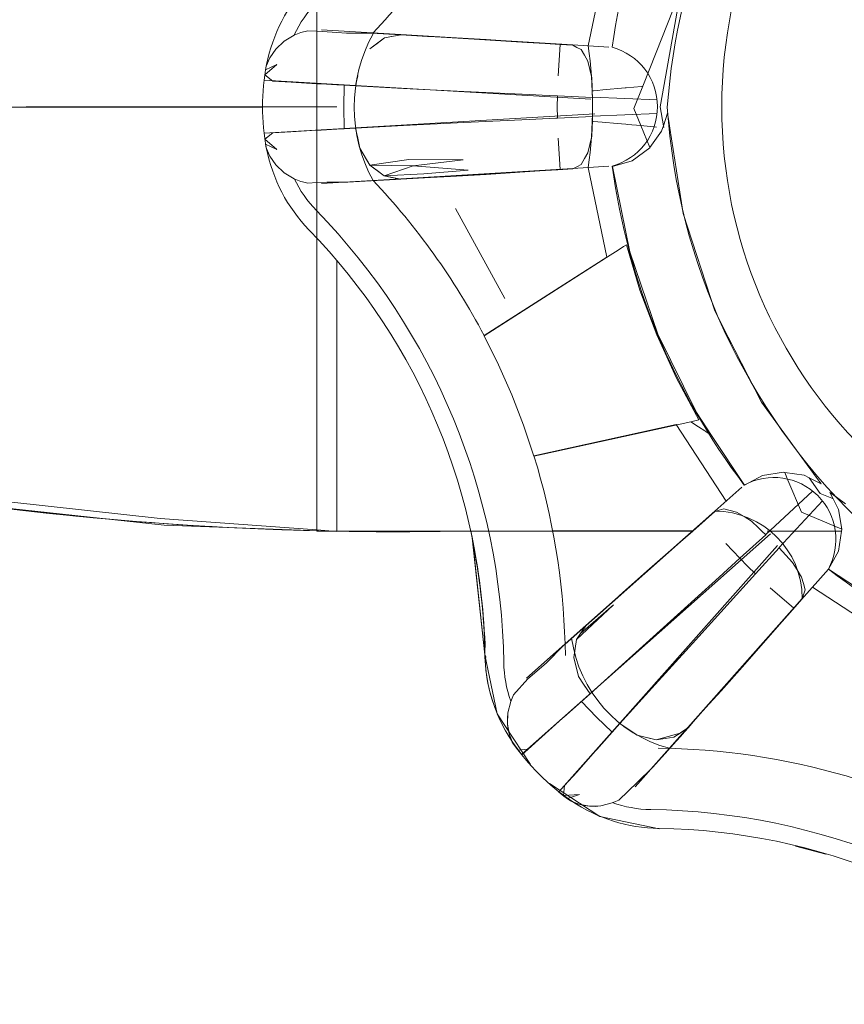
# Model space of a CAD drawing. Header units: millimetres. Extents: x -16331 to -10174, y -4135 to -3584.
# Tile 217 of 256: x -10365.0581 to -10365.017, y -3951.4599 to -3951.4108. Entities that reach past the tile are written whole.
import ezdxf

# ---------------------------------------------------------------- set-up
doc = ezdxf.new("R2010")
doc.units = ezdxf.units.MM
doc.layers.add('IFC-IfcFlowTerminal-Contorno', color=250, linetype='Continuous', lineweight=5)
doc.layers.add('P-SANR-FIXT', color=7, linetype='Continuous')

msp = doc.modelspace()

# ---------------------------------------------------------------- linework, layer by layer
at = {"layer": 'IFC-IfcFlowTerminal-Contorno', "lineweight": 5}
for p, q in [((-10365.04329718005, -3951.409698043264), (-10365.04329718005, -3951.41140618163)), ((-10365.02520006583, -3951.409456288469), (-10365.02601240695, -3951.414052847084)), ((-10365.02555914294, -3951.41032548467), (-10365.02640631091, -3951.412456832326)), ((-10365.04443243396, -3951.411597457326), (-10365.04493414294, -3951.411900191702)), ((-10365.04409551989, -3951.411468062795), (-10365.04443243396, -3951.411597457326)), ((-10365.04375372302, -3951.411385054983), (-10365.04409551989, -3951.411468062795)), ((-10365.04329718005, -3951.411400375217), (-10365.04375372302, -3951.411385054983)), ((-10365.04302618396, -3951.411409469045), (-10365.04329718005, -3951.411400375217)), ((-10365.04329718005, -3951.41140618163), (-10365.04329718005, -3951.414668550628)), ((-10365.04231573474, -3951.411463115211), (-10365.04302618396, -3951.411409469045)), ((-10365.04182989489, -3951.411499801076), (-10365.04231573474, -3951.411463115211)), ((-10365.04059942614, -3951.411494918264), (-10365.04182989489, -3951.411499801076)), ((-10365.04066290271, -3951.412276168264), (-10365.03994268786, -3951.411739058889)), ((-10365.03911871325, -3951.411585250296), (-10365.04059942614, -3951.411494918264)), ((-10365.03994268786, -3951.411739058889), (-10365.04030279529, -3951.412007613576)), ((-10365.03994268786, -3951.411739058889), (-10365.03911871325, -3951.411585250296)), ((-10365.03958135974, -3951.411670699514), (-10365.03994268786, -3951.411739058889)), ((-10365.03920783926, -3951.411601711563), (-10365.03958135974, -3951.411670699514)), ((-10365.03911871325, -3951.411585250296), (-10365.03920783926, -3951.411601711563)), ((-10365.03779573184, -3951.411665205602), (-10365.03911871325, -3951.411585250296)), ((-10365.03873175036, -3951.411604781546), (-10365.0390996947, -3951.411581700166)), ((-10365.03738165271, -3951.411690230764), (-10365.03779573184, -3951.411665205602)), ((-10365.03664190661, -3951.411717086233), (-10365.03779573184, -3951.411665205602)), ((-10365.03520269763, -3951.411819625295), (-10365.03738165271, -3951.411690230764)), ((-10365.03487310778, -3951.411822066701), (-10365.03664190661, -3951.411717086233)), ((-10365.03283697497, -3951.411961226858), (-10365.03520269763, -3951.411819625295)), ((-10365.03294561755, -3951.41194657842), (-10365.03487310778, -3951.411822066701)), ((-10365.04534551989, -3951.412288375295), (-10365.04565069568, -3951.412730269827)), ((-10365.04493414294, -3951.411900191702), (-10365.04534551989, -3951.412288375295)), ((-10365.04030279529, -3951.412007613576), (-10365.04066290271, -3951.412276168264)), ((-10365.03118048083, -3951.412061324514), (-10365.03294561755, -3951.41194657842)), ((-10365.03131537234, -3951.412052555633), (-10365.03283697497, -3951.411961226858)), ((-10365.03118043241, -3951.412060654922), (-10365.03131537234, -3951.412052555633)), ((-10365.03129400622, -3951.413631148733), (-10365.03118048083, -3951.412061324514)), ((-10365.03055914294, -3951.412097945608), (-10365.03118043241, -3951.412060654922)), ((-10365.03035040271, -3951.412207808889), (-10365.03055097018, -3951.41210224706)), ((-10365.03014166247, -3951.412317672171), (-10365.03035040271, -3951.412207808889)), ((-10365.02997564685, -3951.412603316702), (-10365.03014166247, -3951.412317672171)), ((-10365.04565069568, -3951.412730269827), (-10365.04582403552, -3951.413150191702)), ((-10365.02980963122, -3951.412888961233), (-10365.02997564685, -3951.412603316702)), ((-10365.02640631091, -3951.412456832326), (-10365.02707839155, -3951.414147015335)), ((-10365.04529669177, -3951.413057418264), (-10365.04589239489, -3951.413582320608)), ((-10365.04585821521, -3951.413330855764), (-10365.04529669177, -3951.413057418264)), ((-10365.04582403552, -3951.413150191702), (-10365.04585821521, -3951.413330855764)), ((-10365.02971075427, -3951.413308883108), (-10365.02980963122, -3951.412888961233)), ((-10365.02961187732, -3951.413728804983), (-10365.02971075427, -3951.413308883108)), ((-10365.04589239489, -3951.413582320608), (-10365.04549932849, -3951.413889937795)), ((-10365.04125738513, -3951.413562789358), (-10365.04137213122, -3951.414126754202)), ((-10365.04137213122, -3951.414129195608), (-10365.04126959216, -3951.413621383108)), ((-10365.02959478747, -3951.414219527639), (-10365.02961187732, -3951.413728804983)), ((-10365.04549932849, -3951.413889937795), (-10365.04458868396, -3951.413941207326)), ((-10365.04458868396, -3951.413941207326), (-10365.04329718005, -3951.414016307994)), ((-10365.04329718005, -3951.414016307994), (-10365.04320318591, -3951.414021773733)), ((-10365.04320318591, -3951.414021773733), (-10365.04309171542, -3951.414028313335)), ((-10365.04309171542, -3951.414028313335), (-10365.04231573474, -3951.414073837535)), ((-10365.04231573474, -3951.414073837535), (-10365.04194658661, -3951.414095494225)), ((-10365.04194658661, -3951.414095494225), (-10365.04196173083, -3951.415176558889)), ((-10365.04194658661, -3951.414095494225), (-10365.04137213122, -3951.414129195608)), ((-10365.04137213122, -3951.414126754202), (-10365.03899053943, -3951.414248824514)), ((-10365.03899053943, -3951.414248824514), (-10365.03598883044, -3951.414400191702)), ((-10365.02958956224, -3951.414369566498), (-10365.02959478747, -3951.414219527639)), ((-10365.02794351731, -3951.414223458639), (-10365.02907010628, -3951.414323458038)), ((-10365.02789923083, -3951.414219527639), (-10365.02794351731, -3951.414223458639)), ((-10365.0271401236, -3951.414152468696), (-10365.02789923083, -3951.414219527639)), ((-10365.02707839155, -3951.414147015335), (-10365.02751593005, -3951.415247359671)), ((-10365.02707839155, -3951.414147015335), (-10365.0271401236, -3951.414152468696)), ((-10365.02601240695, -3951.414052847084), (-10365.02621099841, -3951.415176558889)), ((-10365.04329718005, -3951.414668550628), (-10365.04329718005, -3951.414679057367)), ((-10365.04329718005, -3951.414679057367), (-10365.04329718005, -3951.415166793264)), ((-10365.03598883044, -3951.414400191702), (-10365.03272344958, -3951.414561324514)), ((-10365.03272344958, -3951.414561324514), (-10365.03208853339, -3951.414591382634)), ((-10365.03208853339, -3951.414591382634), (-10365.03131762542, -3951.414627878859)), ((-10365.03133062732, -3951.415176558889), (-10365.03131762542, -3951.414627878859)), ((-10365.03131762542, -3951.414627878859), (-10365.02957769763, -3951.414710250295)), ((-10365.0295351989, -3951.414364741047), (-10365.02958956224, -3951.414369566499)), ((-10365.02957769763, -3951.414710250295), (-10365.02958956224, -3951.414369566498)), ((-10365.02935090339, -3951.414348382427), (-10365.0295351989, -3951.414364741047)), ((-10365.02907010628, -3951.414323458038), (-10365.02935090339, -3951.414348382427)), ((-10365.05777349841, -3951.415176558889), (-10365.05375160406, -3951.415176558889)), ((-10365.05004400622, -3951.415176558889), (-10365.05777349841, -3951.415176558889)), ((-10365.05375160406, -3951.415176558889), (-10365.05036392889, -3951.415176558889)), ((-10365.05036392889, -3951.415176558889), (-10365.04964849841, -3951.415176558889)), ((-10365.049724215, -3951.415176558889), (-10365.05004400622, -3951.415176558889)), ((-10365.0484073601, -3951.415176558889), (-10365.049724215, -3951.415176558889)), ((-10365.04964849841, -3951.415176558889), (-10365.04840626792, -3951.415176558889)), ((-10365.04772380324, -3951.415176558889), (-10365.0484073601, -3951.415176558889)), ((-10365.04840626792, -3951.415176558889), (-10365.04770166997, -3951.415176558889)), ((-10365.04734012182, -3951.415176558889), (-10365.04772380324, -3951.415176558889)), ((-10365.04770166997, -3951.415176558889), (-10365.04734012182, -3951.415176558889)), ((-10365.04666050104, -3951.415176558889), (-10365.04734012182, -3951.415176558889)), ((-10365.04734012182, -3951.415176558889), (-10365.04666050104, -3951.415176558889)), ((-10365.04620740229, -3951.415176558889), (-10365.04666050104, -3951.415176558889)), ((-10365.04666050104, -3951.415176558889), (-10365.04620740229, -3951.415176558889)), ((-10365.04384417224, -3951.415176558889), (-10365.04620740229, -3951.415176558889)), ((-10365.04620740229, -3951.415176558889), (-10365.04385531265, -3951.415176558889)), ((-10365.04385531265, -3951.415176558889), (-10365.04329718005, -3951.415176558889)), ((-10365.04329718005, -3951.415176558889), (-10365.04384417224, -3951.415176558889)), ((-10365.04329718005, -3951.415166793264), (-10365.04329718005, -3951.415586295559)), ((-10365.04329718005, -3951.415176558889), (-10365.04231573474, -3951.415176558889)), ((-10365.04196173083, -3951.415176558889), (-10365.04194656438, -3951.416259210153)), ((-10365.03131770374, -3951.415721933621), (-10365.03133062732, -3951.415176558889)), ((-10365.02751593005, -3951.415247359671), (-10365.02716530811, -3951.416104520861)), ((-10365.02621099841, -3951.415176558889), (-10365.02604577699, -3951.416111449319)), ((-10365.04329718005, -3951.415586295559), (-10365.04329718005, -3951.415820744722)), ((-10365.03140574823, -3951.415729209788), (-10365.0327307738, -3951.415791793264)), ((-10365.03131762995, -3951.415725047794), (-10365.03140574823, -3951.415729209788)), ((-10365.02957769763, -3951.415642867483), (-10365.03131762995, -3951.415725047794)), ((-10365.02958644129, -3951.415889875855), (-10365.02957769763, -3951.415642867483)), ((-10365.02583746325, -3951.415489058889), (-10365.02604577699, -3951.416111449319)), ((-10365.02577670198, -3951.415880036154), (-10365.02583746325, -3951.415489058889)), ((-10365.04329718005, -3951.415820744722), (-10365.04329718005, -3951.418523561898)), ((-10365.04137213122, -3951.416226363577), (-10365.04194656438, -3951.416259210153)), ((-10365.03898809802, -3951.416104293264), (-10365.04137213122, -3951.416226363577)), ((-10365.04137213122, -3951.416226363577), (-10365.04127081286, -3951.416729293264)), ((-10365.0411694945, -3951.417232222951), (-10365.04137213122, -3951.416226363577)), ((-10365.03599005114, -3951.415952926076), (-10365.03898809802, -3951.416104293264)), ((-10365.0327307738, -3951.415791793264), (-10365.03599005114, -3951.415952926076)), ((-10365.02961187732, -3951.416626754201), (-10365.02959722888, -3951.416194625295)), ((-10365.02959722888, -3951.416194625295), (-10365.02958644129, -3951.415889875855)), ((-10365.02958644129, -3951.415889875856), (-10365.02953646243, -3951.415894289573)), ((-10365.02953646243, -3951.415894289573), (-10365.02909275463, -3951.415933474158)), ((-10365.02909275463, -3951.415933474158), (-10365.02834722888, -3951.415999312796)), ((-10365.02834722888, -3951.415999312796), (-10365.02791883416, -3951.41603744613)), ((-10365.02791883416, -3951.41603744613), (-10365.02783313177, -3951.416045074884)), ((-10365.02783313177, -3951.416045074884), (-10365.02716530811, -3951.416104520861)), ((-10365.02716530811, -3951.416104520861), (-10365.02671886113, -3951.417195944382)), ((-10365.02716530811, -3951.416104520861), (-10365.02638723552, -3951.41617378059)), ((-10365.02607591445, -3951.416201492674), (-10365.02613653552, -3951.416382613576)), ((-10365.02604577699, -3951.416111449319), (-10365.02607591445, -3951.416201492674)), ((-10365.02604577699, -3951.416111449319), (-10365.02602912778, -3951.416205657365)), ((-10365.0257218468, -3951.416233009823), (-10365.02577670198, -3951.415880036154)), ((-10365.02506231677, -3951.420476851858), (-10365.0257218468, -3951.416233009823)), ((-10365.04549932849, -3951.416465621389), (-10365.04589117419, -3951.416770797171)), ((-10365.04459356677, -3951.416411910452), (-10365.04549932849, -3951.416465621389)), ((-10365.04329718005, -3951.41633652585), (-10365.04459356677, -3951.416411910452)), ((-10365.04320806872, -3951.416331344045), (-10365.04329718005, -3951.41633652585)), ((-10365.04309182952, -3951.416324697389), (-10365.04320806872, -3951.416331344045)), ((-10365.04231573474, -3951.416280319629), (-10365.04309182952, -3951.416324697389)), ((-10365.04194656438, -3951.416259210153), (-10365.04231573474, -3951.416280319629)), ((-10365.04127081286, -3951.416729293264), (-10365.0411694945, -3951.417232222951)), ((-10365.03118048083, -3951.418291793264), (-10365.03129400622, -3951.416721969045)), ((-10365.02971075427, -3951.41704423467), (-10365.02961187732, -3951.416626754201)), ((-10365.02613653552, -3951.416382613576), (-10365.02671886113, -3951.417195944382)), ((-10365.04589117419, -3951.416770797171), (-10365.04529058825, -3951.417293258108)), ((-10365.04529058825, -3951.417293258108), (-10365.04585821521, -3951.417022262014)), ((-10365.04585821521, -3951.417022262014), (-10365.04582403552, -3951.417202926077)), ((-10365.04582403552, -3951.417202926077), (-10365.04565069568, -3951.417622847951)), ((-10365.04066778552, -3951.418072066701), (-10365.0411694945, -3951.417232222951)), ((-10365.0411694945, -3951.417232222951), (-10365.04091925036, -3951.417652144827)), ((-10365.02980963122, -3951.417464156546), (-10365.02971075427, -3951.41704423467)), ((-10365.02672735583, -3951.417207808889), (-10365.02759771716, -3951.417857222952)), ((-10365.02671886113, -3951.417195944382), (-10365.02672735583, -3951.417207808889)), ((-10365.04565069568, -3951.417622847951), (-10365.04534551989, -3951.418064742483)), ((-10365.04091925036, -3951.417652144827), (-10365.04066778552, -3951.418072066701)), ((-10365.02997564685, -3951.417749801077), (-10365.02980963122, -3951.417464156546)), ((-10365.04534551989, -3951.418064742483), (-10365.04493658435, -3951.41845048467)), ((-10365.04066778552, -3951.418072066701), (-10365.03871710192, -3951.41778642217)), ((-10365.04066778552, -3951.418072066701), (-10365.0403076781, -3951.418343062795)), ((-10365.03851568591, -3951.418103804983), (-10365.04066778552, -3951.418072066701)), ((-10365.03994757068, -3951.418611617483), (-10365.04066778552, -3951.418072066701)), ((-10365.03994757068, -3951.418611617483), (-10365.03851568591, -3951.418103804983)), ((-10365.03871710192, -3951.41778642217), (-10365.03602423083, -3951.417810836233)), ((-10365.03602423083, -3951.417810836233), (-10365.03851568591, -3951.418103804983)), ((-10365.03851568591, -3951.418103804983), (-10365.03577398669, -3951.418321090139)), ((-10365.03055092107, -3951.418250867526), (-10365.03032598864, -3951.418133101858)), ((-10365.03032598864, -3951.418133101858), (-10365.03014166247, -3951.418037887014)), ((-10365.03014166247, -3951.418037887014), (-10365.02997564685, -3951.417749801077)), ((-10365.02759771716, -3951.417857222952), (-10365.02858282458, -3951.418135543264)), ((-10365.02858282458, -3951.418135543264), (-10365.02771978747, -3951.422390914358)), ((-10365.04493658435, -3951.41845048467), (-10365.04443121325, -3951.418755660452)), ((-10365.04329718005, -3951.418523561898), (-10365.04329718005, -3951.420635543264)), ((-10365.0403076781, -3951.418343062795), (-10365.03994757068, -3951.418611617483)), ((-10365.03797247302, -3951.418511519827), (-10365.03994757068, -3951.418611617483)), ((-10365.03994757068, -3951.418611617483), (-10365.03953375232, -3951.418689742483)), ((-10365.03958380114, -3951.418679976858), (-10365.03994757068, -3951.418611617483)), ((-10365.03911871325, -3951.418767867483), (-10365.03958380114, -3951.418679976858)), ((-10365.03953375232, -3951.418689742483), (-10365.0392064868, -3951.418751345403)), ((-10365.03911871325, -3951.418767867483), (-10365.03765057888, -3951.418681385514)), ((-10365.03577398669, -3951.418321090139), (-10365.03797247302, -3951.418511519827)), ((-10365.03765057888, -3951.418681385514), (-10365.03664190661, -3951.418636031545)), ((-10365.03765057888, -3951.418681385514), (-10365.0373779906, -3951.418665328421)), ((-10365.0373779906, -3951.418665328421), (-10365.03520269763, -3951.418533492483)), ((-10365.03664190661, -3951.418636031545), (-10365.03487310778, -3951.418533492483)), ((-10365.03520269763, -3951.418533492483), (-10365.03284185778, -3951.41839189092)), ((-10365.03487310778, -3951.418533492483), (-10365.03294561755, -3951.418406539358)), ((-10365.03294561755, -3951.418406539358), (-10365.03118048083, -3951.418291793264)), ((-10365.03284185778, -3951.41839189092), (-10365.03129638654, -3951.418299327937)), ((-10365.03129638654, -3951.418299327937), (-10365.03055914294, -3951.41825517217)), ((-10365.04443121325, -3951.418755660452), (-10365.04409551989, -3951.418885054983)), ((-10365.04409551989, -3951.418885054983), (-10365.04401111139, -3951.41890555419)), ((-10365.04401111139, -3951.41890555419), (-10365.04375372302, -3951.418968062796)), ((-10365.04375372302, -3951.418968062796), (-10365.04329718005, -3951.418943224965)), ((-10365.04329718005, -3951.418943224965), (-10365.04281134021, -3951.418916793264)), ((-10365.04281134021, -3951.418916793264), (-10365.04231573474, -3951.418921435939)), ((-10365.04231573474, -3951.418921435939), (-10365.04176885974, -3951.418926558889)), ((-10365.04176885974, -3951.418926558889), (-10365.04060308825, -3951.418858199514)), ((-10365.04060308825, -3951.418858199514), (-10365.03911871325, -3951.418767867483)), ((-10365.03998052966, -3951.418824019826), (-10365.03968576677, -3951.418806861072)), ((-10365.03968576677, -3951.418806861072), (-10365.03939337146, -3951.418789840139)), ((-10365.0392064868, -3951.418751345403), (-10365.03911871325, -3951.418767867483)), ((-10365.04329718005, -3951.420635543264), (-10365.04329718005, -3951.4222549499)), ((-10365.03640631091, -3951.420237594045), (-10365.03393926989, -3951.42472001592)), ((-10365.02349493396, -3951.425327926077), (-10365.02506231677, -3951.420476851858)), ((-10365.02803022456, -3951.422129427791), (-10365.02829605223, -3951.422299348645)), ((-10365.02789312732, -3951.422041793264), (-10365.02803022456, -3951.422129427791)), ((-10365.02721319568, -3951.424304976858), (-10365.02789312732, -3951.422041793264)), ((-10365.04329718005, -3951.4222549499), (-10365.04329718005, -3951.425294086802)), ((-10365.02869713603, -3951.422555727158), (-10365.03302749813, -3951.425323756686)), ((-10365.02829605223, -3951.422299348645), (-10365.02869713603, -3951.422555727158)), ((-10365.02771978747, -3951.422390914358), (-10365.02632086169, -3951.426497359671)), ((-10365.02638067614, -3951.426521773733), (-10365.02721319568, -3951.424304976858)), ((-10365.04329718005, -3951.425294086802), (-10365.04329718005, -3951.425730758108)), ((-10365.03302749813, -3951.425323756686), (-10365.03497808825, -3951.426570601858)), ((-10365.02282123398, -3951.426644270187), (-10365.02349493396, -3951.425327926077)), ((-10365.04329718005, -3951.425730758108), (-10365.04329718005, -3951.430105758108)), ((-10365.04231573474, -3951.431265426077), (-10365.04231573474, -3951.425645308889)), ((-10365.02540167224, -3951.428679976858), (-10365.02638067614, -3951.426521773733)), ((-10365.02632086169, -3951.426497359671), (-10365.02440557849, -3951.430391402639)), ((-10365.03497808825, -3951.426570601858), (-10365.0342529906, -3951.428025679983)), ((-10365.02116461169, -3951.429881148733), (-10365.02282123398, -3951.426644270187)), ((-10365.0342529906, -3951.428025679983), (-10365.03359625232, -3951.429512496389)), ((-10365.02428106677, -3951.430762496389), (-10365.02540167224, -3951.428679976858)), ((-10365.03359625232, -3951.429512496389), (-10365.03300909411, -3951.43102860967)), ((-10365.01843402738, -3951.433613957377), (-10365.02116461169, -3951.429881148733)), ((-10365.04329718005, -3951.430105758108), (-10365.04329718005, -3951.433462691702)), ((-10365.02440557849, -3951.430391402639), (-10365.02364725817, -3951.431535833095)), ((-10365.03203981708, -3951.432466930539), (-10365.0246819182, -3951.430850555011)), ((-10365.0246819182, -3951.430850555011), (-10365.02428106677, -3951.430762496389)), ((-10365.0246819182, -3951.430850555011), (-10365.02430330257, -3951.431101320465)), ((-10365.04231573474, -3951.436311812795), (-10365.04231573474, -3951.431265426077)), ((-10365.03300909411, -3951.43102860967), (-10365.03249395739, -3951.432566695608)), ((-10365.02430330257, -3951.431101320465), (-10365.02398547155, -3951.431311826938)), ((-10365.02398547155, -3951.431311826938), (-10365.02393711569, -3951.431343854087)), ((-10365.02393711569, -3951.431343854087), (-10365.0238233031, -3951.431419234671)), ((-10365.02364725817, -3951.431535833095), (-10365.02200811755, -3951.434009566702)), ((-10365.03249395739, -3951.432566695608), (-10365.03241974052, -3951.432550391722)), ((-10365.03241974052, -3951.432550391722), (-10365.0322690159, -3951.432517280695)), ((-10365.0322690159, -3951.432517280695), (-10365.03203981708, -3951.432466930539)), ((-10365.02112188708, -3951.433531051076), (-10365.02006353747, -3951.433367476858)), ((-10365.02006353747, -3951.433367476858), (-10365.02000599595, -3951.433376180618)), ((-10365.02000599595, -3951.433376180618), (-10365.01904669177, -3951.433521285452)), ((-10365.02000599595, -3951.433376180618), (-10365.01984530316, -3951.433758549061)), ((-10365.04329718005, -3951.433462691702), (-10365.04329718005, -3951.435574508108)), ((-10365.02200811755, -3951.434009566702), (-10365.02112188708, -3951.433531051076)), ((-10365.01984530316, -3951.433758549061), (-10365.01917242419, -3951.435359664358)), ((-10365.01904669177, -3951.433521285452), (-10365.01878252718, -3951.433651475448)), ((-10365.01878252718, -3951.433651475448), (-10365.01819464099, -3951.433941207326)), ((-10365.01878252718, -3951.433651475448), (-10365.0182373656, -3951.434424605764)), ((-10365.01819464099, -3951.433941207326), (-10365.01843402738, -3951.433613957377)), ((-10365.01775274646, -3951.434383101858), (-10365.01760054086, -3951.434688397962)), ((-10365.01743386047, -3951.434616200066), (-10365.01775274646, -3951.434383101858)), ((-10365.05864263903, -3951.434837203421), (-10365.05109869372, -3951.435664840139)), ((-10365.0182373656, -3951.434424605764), (-10365.01766872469, -3951.434660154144)), ((-10365.01766872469, -3951.434660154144), (-10365.01760054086, -3951.434688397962)), ((-10365.01760054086, -3951.434688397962), (-10365.01733282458, -3951.435225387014)), ((-10365.01698794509, -3951.434942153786), (-10365.01743386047, -3951.434616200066)), ((-10365.02348883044, -3951.435323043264), (-10365.02395409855, -3951.435735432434)), ((-10365.02326422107, -3951.435252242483), (-10365.02347981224, -3951.435320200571)), ((-10365.02303961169, -3951.435183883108), (-10365.02326422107, -3951.435252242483)), ((-10365.02271978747, -3951.435266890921), (-10365.02303961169, -3951.435183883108)), ((-10365.02240118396, -3951.435352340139), (-10365.02271978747, -3951.435266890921)), ((-10365.02203375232, -3951.43557939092), (-10365.02240118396, -3951.435352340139)), ((-10365.01917242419, -3951.435359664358), (-10365.01717132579, -3951.436199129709)), ((-10365.01733282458, -3951.435225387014), (-10365.01717132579, -3951.436199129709)), ((-10365.05109869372, -3951.435664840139), (-10365.04329718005, -3951.43623951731)), ((-10365.04329718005, -3951.435574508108), (-10365.04329718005, -3951.43623951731)), ((-10365.02401054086, -3951.435785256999), (-10365.02459195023, -3951.436294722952)), ((-10365.02399042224, -3951.435767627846), (-10365.02458510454, -3951.436294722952)), ((-10365.02395409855, -3951.435735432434), (-10365.02399042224, -3951.435767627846)), ((-10365.02166754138, -3951.435806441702), (-10365.02203375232, -3951.43557939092)), ((-10365.02130743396, -3951.436140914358), (-10365.02166754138, -3951.435806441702)), ((-10365.04329718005, -3951.43623951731), (-10365.04329718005, -3951.436294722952)), ((-10365.04329718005, -3951.43623951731), (-10365.04231573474, -3951.436311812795)), ((-10365.04329718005, -3951.436294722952), (-10365.04254773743, -3951.436294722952)), ((-10365.04254773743, -3951.436294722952), (-10365.02657140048, -3951.436294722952)), ((-10365.02657140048, -3951.436294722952), (-10365.02459195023, -3951.436294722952)), ((-10365.02459195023, -3951.436294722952), (-10365.02528570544, -3951.436902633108)), ((-10365.02458510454, -3951.436294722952), (-10365.02519659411, -3951.436836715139)), ((-10365.02114359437, -3951.436294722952), (-10365.02130743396, -3951.436140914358)), ((-10365.02094854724, -3951.43647782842), (-10365.02114359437, -3951.436294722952)), ((-10365.0208761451, -3951.436294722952), (-10365.01879946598, -3951.436294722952)), ((-10365.01879946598, -3951.436294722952), (-10365.01877945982, -3951.436294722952)), ((-10365.01877945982, -3951.436294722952), (-10365.01875961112, -3951.436294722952)), ((-10365.01875961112, -3951.436294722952), (-10365.01717675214, -3951.436294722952)), ((-10365.01717675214, -3951.436294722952), (-10365.01732305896, -3951.437300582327)), ((-10365.01716680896, -3951.436226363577), (-10365.01717675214, -3951.436294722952)), ((-10365.01717132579, -3951.436199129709), (-10365.01716680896, -3951.436226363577)), ((-10365.02519659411, -3951.436836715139), (-10365.02696905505, -3951.438408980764)), ((-10365.02223623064, -3951.437648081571), (-10365.02094854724, -3951.43647782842)), ((-10365.02528570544, -3951.436902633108), (-10365.02673712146, -3951.43817704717)), ((-10365.02223623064, -3951.437648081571), (-10365.02293463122, -3951.436914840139)), ((-10365.02028936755, -3951.437137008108), (-10365.02146008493, -3951.438424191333)), ((-10365.01961798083, -3951.437854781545), (-10365.02028936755, -3951.437137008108)), ((-10365.01732305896, -3951.437300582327), (-10365.01782110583, -3951.438196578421)), ((-10365.0232776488, -3951.438594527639), (-10365.02223623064, -3951.437648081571)), ((-10365.02185797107, -3951.438045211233), (-10365.02223623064, -3951.437648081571)), ((-10365.02673712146, -3951.43817704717), (-10365.02806158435, -3951.439353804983)), ((-10365.02146008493, -3951.438424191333), (-10365.02185797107, -3951.438045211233)), ((-10365.01939093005, -3951.438220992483), (-10365.01961798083, -3951.437854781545)), ((-10365.01916387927, -3951.438589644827), (-10365.01939093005, -3951.438220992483)), ((-10365.01782110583, -3951.438196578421), (-10365.01420294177, -3951.440594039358)), ((-10365.02696905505, -3951.438408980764), (-10365.02860235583, -3951.439859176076)), ((-10365.0256995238, -3951.440791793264), (-10365.0232776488, -3951.438594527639)), ((-10365.02146008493, -3951.438424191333), (-10365.02241217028, -3951.439470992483)), ((-10365.01907965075, -3951.438909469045), (-10365.01916387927, -3951.438589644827)), ((-10365.01954840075, -3951.440142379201), (-10365.02072759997, -3951.439121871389)), ((-10365.01899542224, -3951.439226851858), (-10365.01907965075, -3951.438909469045)), ((-10365.01905645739, -3951.439424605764), (-10365.01899542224, -3951.439226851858)), ((-10365.02806158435, -3951.439353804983), (-10365.02906622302, -3951.440269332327)), ((-10365.02241217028, -3951.439470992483), (-10365.0246045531, -3951.441890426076)), ((-10365.01947900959, -3951.44006317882), (-10365.0191358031, -3951.439676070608)), ((-10365.01913352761, -3951.439668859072), (-10365.01905645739, -3951.439424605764)), ((-10365.02852667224, -3951.43997392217), (-10365.03037847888, -3951.441704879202)), ((-10365.03017095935, -3951.441402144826), (-10365.02852667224, -3951.43997392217)), ((-10365.02906622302, -3951.440269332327), (-10365.02961798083, -3951.440752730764)), ((-10365.02860235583, -3951.439859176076), (-10365.02911105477, -3951.440310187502)), ((-10365.02071417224, -3951.441472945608), (-10365.01954840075, -3951.440142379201)), ((-10365.02065313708, -3951.441387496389), (-10365.01947900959, -3951.44006317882)), ((-10365.02911105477, -3951.440310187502), (-10365.02990484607, -3951.441013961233)), ((-10365.02961798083, -3951.440752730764), (-10365.02989284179, -3951.44099644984)), ((-10365.02990484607, -3951.441013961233), (-10365.03093266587, -3951.441925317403)), ((-10365.0301135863, -3951.441192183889), (-10365.03033211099, -3951.44138642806)), ((-10365.02994066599, -3951.441066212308), (-10365.03017095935, -3951.441402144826)), ((-10365.03015832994, -3951.441383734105), (-10365.02990484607, -3951.441013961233)), ((-10365.02989284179, -3951.44099644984), (-10365.0301135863, -3951.441192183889)), ((-10365.02990779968, -3951.441018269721), (-10365.02994066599, -3951.441066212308)), ((-10365.02792974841, -3951.44280595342), (-10365.0256995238, -3951.440791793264)), ((-10365.03055303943, -3951.441582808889), (-10365.0309326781, -3951.441924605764)), ((-10365.03033211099, -3951.44138642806), (-10365.03055303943, -3951.441582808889)), ((-10365.03050787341, -3951.442593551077), (-10365.03037847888, -3951.441704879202)), ((-10365.03037847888, -3951.441704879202), (-10365.03044317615, -3951.442149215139)), ((-10365.03037847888, -3951.441704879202), (-10365.03017093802, -3951.441402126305)), ((-10365.03017093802, -3951.441402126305), (-10365.03015832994, -3951.441383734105)), ((-10365.0222217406, -3951.44315751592), (-10365.02065313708, -3951.441387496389)), ((-10365.0219873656, -3951.442925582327), (-10365.02071417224, -3951.441472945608)), ((-10365.03101446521, -3951.441997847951), (-10365.03188238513, -3951.442869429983)), ((-10365.03093266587, -3951.441925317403), (-10365.03101446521, -3951.441997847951)), ((-10365.0309326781, -3951.441924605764), (-10365.03092280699, -3951.442498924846)), ((-10365.03044317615, -3951.442149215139), (-10365.03050787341, -3951.442593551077)), ((-10365.0246045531, -3951.441890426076), (-10365.02661749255, -3951.444116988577)), ((-10365.03050787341, -3951.442593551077), (-10365.03038946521, -3951.443069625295)), ((-10365.030271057, -3951.443543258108), (-10365.03050787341, -3951.442593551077)), ((-10365.03188238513, -3951.442869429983), (-10365.03279180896, -3951.443653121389)), ((-10365.03038946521, -3951.443069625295), (-10365.030271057, -3951.443543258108)), ((-10365.02970098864, -3951.444405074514), (-10365.02792974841, -3951.44280595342)), ((-10365.0236682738, -3951.444788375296), (-10365.0222217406, -3951.44315751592)), ((-10365.02316534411, -3951.44425126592), (-10365.0219873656, -3951.442925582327)), ((-10365.03279180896, -3951.443653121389), (-10365.03350592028, -3951.444449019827)), ((-10365.030271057, -3951.443543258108), (-10365.03001959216, -3951.443924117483)), ((-10365.02998541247, -3951.443975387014), (-10365.030271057, -3951.443543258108)), ((-10365.03001959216, -3951.443924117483), (-10365.02970098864, -3951.444405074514)), ((-10365.02969976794, -3951.444405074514), (-10365.02998541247, -3951.443975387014)), ((-10365.02661749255, -3951.444116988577), (-10365.02821661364, -3951.445889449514)), ((-10365.03350592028, -3951.444449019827), (-10365.03365240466, -3951.44477860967)), ((-10365.03012997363, -3951.44478773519), (-10365.02969976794, -3951.444405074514)), ((-10365.02376517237, -3951.444908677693), (-10365.02316534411, -3951.44425126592)), ((-10365.03365240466, -3951.44477860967), (-10365.03379400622, -3951.445347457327)), ((-10365.03100448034, -3951.445565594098), (-10365.03012997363, -3951.44478773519)), ((-10365.03012997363, -3951.44478773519), (-10365.02937506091, -3951.445562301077)), ((-10365.02412937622, -3951.445307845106), (-10365.0236682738, -3951.444788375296)), ((-10365.02408087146, -3951.445254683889), (-10365.02376517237, -3951.444908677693)), ((-10365.03379400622, -3951.445347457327), (-10365.03380987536, -3951.445913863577)), ((-10365.0321057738, -3951.446548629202), (-10365.03106939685, -3951.445623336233)), ((-10365.03106939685, -3951.445623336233), (-10365.03100448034, -3951.445565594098)), ((-10365.02937506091, -3951.445562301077), (-10365.02859914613, -3951.446318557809)), ((-10365.02482550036, -3951.446092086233), (-10365.02412937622, -3951.445307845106)), ((-10365.0245654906, -3951.445806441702), (-10365.02408087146, -3951.445254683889)), ((-10365.03380987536, -3951.445913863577), (-10365.03371221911, -3951.446441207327)), ((-10365.02821661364, -3951.445889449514), (-10365.02859914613, -3951.446318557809)), ((-10365.02821661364, -3951.445889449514), (-10365.02778936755, -3951.446172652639)), ((-10365.02736090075, -3951.446455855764), (-10365.02821661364, -3951.445889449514)), ((-10365.02568240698, -3951.447059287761), (-10365.02482550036, -3951.446092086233)), ((-10365.02482550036, -3951.446092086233), (-10365.02521612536, -3951.44636064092)), ((-10365.02517340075, -3951.446331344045), (-10365.02487764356, -3951.446127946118)), ((-10365.02500372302, -3951.44630204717), (-10365.02480654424, -3951.446079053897)), ((-10365.02487764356, -3951.446127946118), (-10365.02482550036, -3951.446092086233)), ((-10365.02480654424, -3951.446079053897), (-10365.0245654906, -3951.445806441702)), ((-10365.03371221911, -3951.446441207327), (-10365.03354009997, -3951.446861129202)), ((-10365.03278692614, -3951.447154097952), (-10365.0321057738, -3951.446548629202)), ((-10365.02859914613, -3951.446318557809), (-10365.02936714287, -3951.447180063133)), ((-10365.02778936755, -3951.446172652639), (-10365.02736090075, -3951.44645829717)), ((-10365.02641363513, -3951.446695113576), (-10365.02736090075, -3951.446455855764)), ((-10365.02736090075, -3951.44645829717), (-10365.02688726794, -3951.44657548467)), ((-10365.02688726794, -3951.44657548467), (-10365.02641363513, -3951.446695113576)), ((-10365.02521612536, -3951.44636064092), (-10365.02641363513, -3951.446695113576)), ((-10365.02641363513, -3951.446695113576), (-10365.02596807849, -3951.446631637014)), ((-10365.02596807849, -3951.446631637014), (-10365.02552130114, -3951.446568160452)), ((-10365.02552130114, -3951.446568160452), (-10365.0252166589, -3951.446360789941)), ((-10365.02539434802, -3951.446741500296), (-10365.0251996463, -3951.446522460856)), ((-10365.0252166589, -3951.446360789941), (-10365.02517340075, -3951.446331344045)), ((-10365.0251996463, -3951.446522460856), (-10365.02500372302, -3951.44630204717)), ((-10365.03354009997, -3951.446861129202), (-10365.03328131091, -3951.447215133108)), ((-10365.02630754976, -3951.447110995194), (-10365.0257373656, -3951.447119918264)), ((-10365.02581182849, -3951.447205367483), (-10365.02573614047, -3951.447119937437)), ((-10365.0257373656, -3951.447119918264), (-10365.02539434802, -3951.446741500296)), ((-10365.02573614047, -3951.447119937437), (-10365.02568240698, -3951.447059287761)), ((-10365.03328131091, -3951.447215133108), (-10365.03278692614, -3951.447154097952)), ((-10365.02943975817, -3951.447261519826), (-10365.03036260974, -3951.448299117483)), ((-10365.02936714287, -3951.447180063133), (-10365.02943975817, -3951.447261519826)), ((-10365.02658697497, -3951.44807939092), (-10365.02581182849, -3951.447205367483)), ((-10365.02733160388, -3951.448809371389), (-10365.02658697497, -3951.44807939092)), ((-10365.03036260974, -3951.448299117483), (-10365.03096685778, -3951.448975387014)), ((-10365.03096685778, -3951.448975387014), (-10365.03102789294, -3951.449468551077)), ((-10365.02826177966, -3951.449693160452), (-10365.02733160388, -3951.448809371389)), ((-10365.03102789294, -3951.449468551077), (-10365.03023321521, -3951.449412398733)), ((-10365.03023321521, -3951.449412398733), (-10365.03082525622, -3951.449624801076)), ((-10365.03082525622, -3951.449624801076), (-10365.03067388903, -3951.449727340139)), ((-10365.03067388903, -3951.449727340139), (-10365.03025396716, -3951.449900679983)), ((-10365.03025396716, -3951.449900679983), (-10365.029724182, -3951.449998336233)), ((-10365.029724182, -3951.449998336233), (-10365.02916265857, -3951.449981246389)), ((-10365.02916265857, -3951.449981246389), (-10365.0285913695, -3951.449839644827)), ((-10365.0285913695, -3951.449839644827), (-10365.02826177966, -3951.449693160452))]:
    msp.add_line(p, q, dxfattribs=at)
at = {"layer": 'P-SANR-FIXT', "lineweight": 5}
for p, q in [((-10365.02886761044, -3951.407672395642), (-10365.02980068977, -3951.412127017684)), ((-10365.0430691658, -3951.411331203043), (-10365.03911851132, -3951.411568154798)), ((-10365.03911851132, -3951.411568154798), (-10365.03055855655, -3951.412081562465)), ((-10365.03055855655, -3951.412081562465), (-10365.02876206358, -3951.412189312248)), ((-10365.04593129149, -3951.413847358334), (-10365.04137217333, -3951.414110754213)), ((-10365.04137217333, -3951.414110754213), (-10365.02966933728, -3951.414786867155)), ((-10365.02636273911, -3951.41481782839), (-10365.02957774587, -3951.414694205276)), ((-10365.08906246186, -3951.415180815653), (-10365.04601070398, -3951.415180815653)), ((-10365.04137217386, -3951.416209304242), (-10365.02946650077, -3951.415521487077)), ((-10365.02957774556, -3951.415625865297), (-10365.02636273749, -3951.415502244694)), ((-10365.04137217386, -3951.416209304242), (-10365.04593129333, -3951.416472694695)), ((-10365.02876206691, -3951.418130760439), (-10365.03055855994, -3951.418238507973)), ((-10365.02980068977, -3951.418193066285), (-10365.02886761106, -3951.422647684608)), ((-10365.03055855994, -3951.418238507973), (-10365.03911851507, -3951.418751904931)), ((-10365.03911851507, -3951.418751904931), (-10365.04306916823, -3951.418988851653)), ((-10365.04231487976, -3951.436303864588), (-10365.04231487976, -3951.422842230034)), ((-10365.02886761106, -3951.422647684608), (-10365.03497716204, -3951.42655481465)), ((-10365.03249353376, -3951.432550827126), (-10365.02541066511, -3951.430993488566)), ((-10365.02541066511, -3951.430993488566), (-10365.02292055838, -3951.434803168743)), ((-10365.02348859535, -3951.435306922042), (-10365.02214208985, -3951.434112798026)), ((-10365.01861901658, -3951.434304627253), (-10365.02094763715, -3951.436460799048)), ((-10365.02028885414, -3951.437119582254), (-10365.01813267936, -3951.43479096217)), ((-10365.02990442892, -3951.440996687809), (-10365.02348859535, -3951.435306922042)), ((-10365.04329621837, -3951.436298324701), (-10365.03564277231, -3951.436298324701)), ((-10365.03155992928, -3951.436288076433), (-10365.0245949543, -3951.436288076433)), ((-10365.02961773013, -3951.444317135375), (-10365.02072148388, -3951.436427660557)), ((-10365.02821622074, -3951.44587205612), (-10365.02036095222, -3951.437014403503)), ((-10365.01783437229, -3951.438193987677), (-10365.01917911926, -3951.439710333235)), ((-10365.01863121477, -3951.439092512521), (-10365.01482153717, -3951.441582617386)), ((-10365.01913497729, -3951.439660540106), (-10365.02482475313, -3951.446076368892)), ((-10365.03286551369, -3951.44362267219), (-10365.02990442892, -3951.440996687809)), ((-10365.02961773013, -3951.444317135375), (-10365.03311015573, -3951.44742568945)), ((-10365.02821622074, -3951.44587205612), (-10365.03125376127, -3951.449282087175)), ((-10365.02482475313, -3951.446076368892), (-10365.02745074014, -3951.449037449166))]:
    msp.add_line(p, q, dxfattribs=at)
for points in [[(-10365.05982105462, -3951.435048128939), (-10365.05091139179, -3951.43599876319), (-10365.04231487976, -3951.436317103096)], [(-10365.03493500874, -3951.442459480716), (-10365.03557392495, -3951.436641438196)], [(-10365.03557391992, -3951.436641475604), (-10365.03493500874, -3951.442459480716)], [(-10365.03493500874, -3951.442459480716), (-10365.03556157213, -3951.436693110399)], [(-10365.03267275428, -3951.447918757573), (-10365.03432643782, -3951.445405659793), (-10365.03493500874, -3951.442459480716)], [(-10365.03493500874, -3951.442459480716), (-10365.03486959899, -3951.442583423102)], [(-10365.03379353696, -3951.445352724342), (-10365.03381697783, -3951.44563791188), (-10365.03380983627, -3951.445917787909), (-10365.03377250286, -3951.446195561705), (-10365.03371227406, -3951.446446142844), (-10365.03364445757, -3951.446646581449), (-10365.03357552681, -3951.446805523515)], [(-10365.03357552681, -3951.446805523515), (-10365.03353911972, -3951.446865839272), (-10365.03346691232, -3951.446973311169), (-10365.03336343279, -3951.44711366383), (-10365.0331023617, -3951.447439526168)], [(-10365.0331023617, -3951.447439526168), (-10365.03278651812, -3951.447158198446)], [(-10365.02626676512, -3951.451127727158), (-10365.029212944, -3951.450519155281), (-10365.03172604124, -3951.448865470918)], [(-10365.0312465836, -3951.449294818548), (-10365.03100039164, -3951.449493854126), (-10365.03082458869, -3951.449627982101), (-10365.0306733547, -3951.44973161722), (-10365.03061282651, -3951.449768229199)], [(-10365.03061282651, -3951.449768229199), (-10365.03045404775, -3951.44983706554), (-10365.03025353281, -3951.449904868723), (-10365.03000231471, -3951.449965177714), (-10365.02972426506, -3951.450002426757), (-10365.02944605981, -3951.450009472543), (-10365.0291623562, -3951.449986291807)], [(-10365.01795419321, -3951.452390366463), (-10365.01946227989, -3951.451986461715)], [(-10365.01942835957, -3951.451995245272), (-10365.01794289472, -3951.452393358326)], [(-10365.01794288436, -3951.452393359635), (-10365.01942833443, -3951.451995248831)]]:
    msp.add_lwpolyline(points, dxfattribs=at)
msp.add_circle((-10364.99898808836, -3951.415160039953), 0.02415252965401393, dxfattribs=at)
for centre, radius, start, end in [((-10364.99509272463, -3951.416773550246), 0.03381997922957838, 142.7739096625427, 172.2260846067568), ((-10364.992887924, -3951.4176195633), 0.03305557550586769, 140.2309660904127, 175.7690339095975), ((-10365.06593347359, -3951.3874303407), 0.03500175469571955, 316.5881410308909, 332.1804485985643), ((-10365.03795677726, -3951.414604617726), 0.008000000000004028, 135.8335663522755, 168.9047372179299), ((-10365.03901660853, -3951.414165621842), 0.005999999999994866, 135.8335663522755, 154.4868477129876), ((-10365.03384414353, -3951.415184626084), 0.007597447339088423, 151.2820546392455, 208.7179453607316), ((-10365.04983382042, -3951.415160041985), 0.02026143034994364, 351.3907782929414, 8.609221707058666), ((-10365.02941412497, -3951.415160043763), 0.00307051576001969, 285.3390133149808, 74.66098668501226), ((-10365.03512455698, -3951.415160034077), 0.01088616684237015, 168.9047372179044, 191.0952441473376), ((-10364.99444237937, -3951.413119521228), 0.03147859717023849, 183.7545522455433, 225.8219873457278), ((-10365.03795677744, -3951.415715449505), 0.007999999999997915, 191.0952441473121, 224.1664150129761), ((-10364.99509272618, -3951.413546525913), 0.03381997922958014, 187.7739348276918, 217.2261097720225), ((-10365.03901660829, -3951.416154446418), 0.006000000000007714, 205.5129634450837, 224.1664150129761), ((-10365.06593348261, -3951.442889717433), 0.03500175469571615, 27.81952851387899, 43.41185860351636), ((-10365.06699331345, -3951.443328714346), 0.03300175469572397, 0.8335663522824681, 44.16641501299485), ((-10365.06593348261, -3951.442889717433), 0.03100175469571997, 0.8335663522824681, 44.16641501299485), ((-10365.0393655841, -3951.272851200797), 0.1634792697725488, 258.1143927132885, 271.3048739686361), ((-10365.06593348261, -3951.442889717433), 0.03500175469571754, 1.588141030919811, 17.18044859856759), ((-10365.02054506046, -3951.436717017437), 0.003086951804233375, 331.4153984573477, 118.5846015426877), ((-10365.0393655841, -3951.272851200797), 0.1634792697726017, 262.8119807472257, 271.3048739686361), ((-10365.02348859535, -3951.439660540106), 0.004353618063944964, 0, 90), ((-10365.07176672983, -3951.443727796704), 0.03688210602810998, 2.757772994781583, 11.63733886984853), ((-10365.06593348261, -3951.442910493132), 0.03100175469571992, 0.8335663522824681, 11.66677851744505), ((-10364.99737457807, -3951.411264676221), 0.03381997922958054, 232.7739096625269, 262.2261097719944), ((-10365.02407427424, -3951.4407296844), 0.006603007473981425, 187.8162779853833, 255.3189905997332), ((-10365.02693585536, -3951.442322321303), 0.00799999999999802, 177.3558867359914, 213.9040254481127), ((-10365.02693585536, -3951.442322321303), 0.007999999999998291, 180.8335663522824, 213.9040254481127), ((-10365.02799568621, -3951.442761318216), 0.005999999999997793, 180.8335663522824, 199.4868477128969), ((-10365.02454056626, -3951.440712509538), 0.01088598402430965, 213.9040254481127, 236.0959559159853), ((-10365.02454056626, -3951.440712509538), 0.01088598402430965, 213.9040254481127, 236.0959559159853), ((-10365.02671778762, -3951.482105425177), 0.03500175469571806, 72.81952851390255, 88.41185860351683), ((-10365.0261503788, -3951.443107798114), 0.008000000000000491, 236.0959559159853, 269.1664150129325), ((-10365.0261503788, -3951.443107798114), 0.007999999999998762, 236.0959559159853, 269.1664150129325), ((-10365.02658937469, -3951.444167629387), 0.006000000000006, 250.5129634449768, 269.1664150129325), ((-10365.0271567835, -3951.48316525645), 0.03300175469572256, 45.83356635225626, 89.16641501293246), ((-10365.02671778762, -3951.482105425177), 0.0310017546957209, 45.83356635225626, 89.16641501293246), ((-10365.02671778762, -3951.482105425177), 0.0310017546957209, 45.83356635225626, 89.16641501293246), ((-10365.02671778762, -3951.482126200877), 0.03100175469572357, 73.55801584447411, 76.40057798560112)]:
    msp.add_arc(centre, radius, start, end, dxfattribs=at)

doc.saveas('drawing.dxf')
